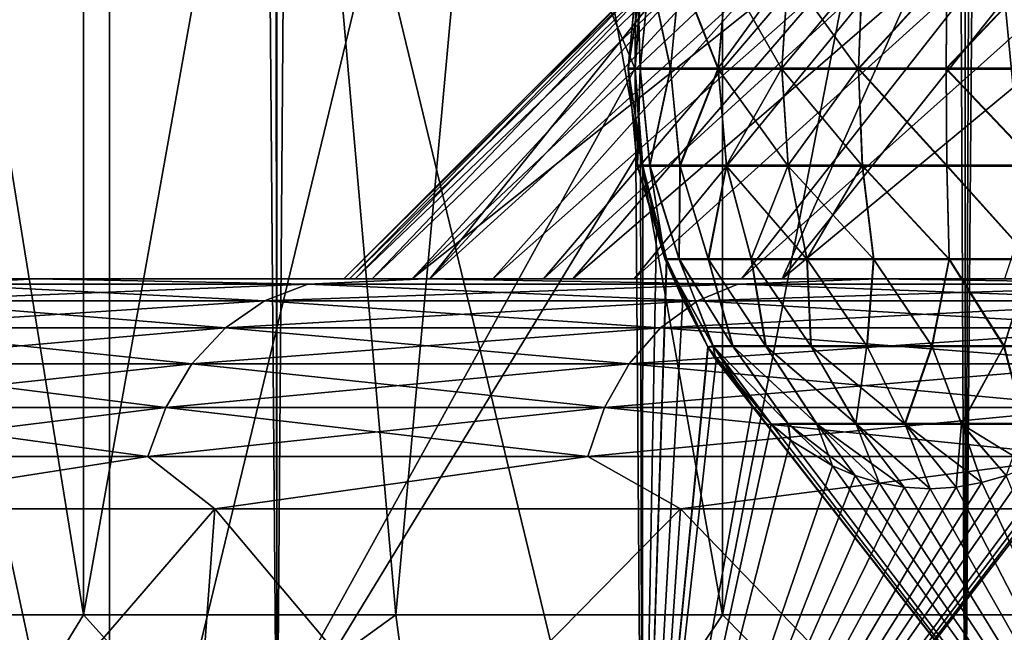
# Model space of a CAD drawing. Header units: metres. Extents: x -24 to 24, y -69 to 184.
# Tile 5 of 256: x -17.37 to -15.03, y -67.84 to -66.38. Entities that reach past the tile are written whole.
import ezdxf

# ---------------------------------------------------------------- set-up
doc = ezdxf.new("R2010")
doc.units = ezdxf.units.M
for name, color, linetype in [('362', 7, 'CONTINUOUS'), ('365', 7, 'CONTINUOUS'), ('367', 7, 'CONTINUOUS'), ('369', 7, 'CONTINUOUS'), ('3980', 7, 'CONTINUOUS'), ('3983', 7, 'CONTINUOUS'), ('3986', 7, 'CONTINUOUS'), ('3987', 7, 'CONTINUOUS'), ('43', 7, 'CONTINUOUS'), ('5', 7, 'CONTINUOUS'), ('562', 2, 'CONTINUOUS'), ('570', 2, 'CONTINUOUS'), ('571', 2, 'CONTINUOUS'), ('572', 2, 'CONTINUOUS'), ('72', 7, 'CONTINUOUS'), ('73', 7, 'CONTINUOUS')]:
    doc.layers.add(name, color=color, linetype=linetype)

msp = doc.modelspace()

# ---------------------------------------------------------------- linework, layer by layer
at = {"layer": '362'}
for points in [[(-15.886943, -66.269955, 14.486374), (-15.89253, -66.307666, 14.480245), (-15.922091, -66.500927, 14.703076)], [(-15.900328, -66.270186, 14.717643), (-15.886943, -66.269955, 14.486374), (-15.922091, -66.500927, 14.703076)], [(-15.893761, -66.500927, 14.938804), (-15.900328, -66.270186, 14.717643), (-15.922091, -66.500927, 14.703076)], [(-15.87048, -66.270186, 14.945316), (-15.900328, -66.270186, 14.717643), (-15.893761, -66.500927, 14.938804)], [(-15.821371, -66.500927, 15.164924), (-15.87048, -66.270186, 14.945316), (-15.893761, -66.500927, 14.938804)], [(-15.798792, -66.270186, 15.16346), (-15.87048, -66.270186, 14.945316), (-15.821371, -66.500927, 15.164924)], [(-15.707532, -66.500927, 15.373277), (-15.798792, -66.270186, 15.16346), (-15.821371, -66.500927, 15.164924)], [(-15.687767, -66.270186, 15.364455), (-15.798792, -66.270186, 15.16346), (-15.707532, -66.500927, 15.373277)], [(-15.556351, -66.500927, 15.556347), (-15.687767, -66.270186, 15.364455), (-15.707532, -66.500927, 15.373277)], [(-15.541282, -66.270186, 15.541283), (-15.687767, -66.270186, 15.364455), (-15.556351, -66.500927, 15.556347)], [(-15.373282, -66.500927, 15.707529), (-15.541282, -66.270186, 15.541283), (-15.556351, -66.500927, 15.556347)], [(-15.364454, -66.270186, 15.687768), (-15.541282, -66.270186, 15.541283), (-15.373282, -66.500927, 15.707529)], [(-15.16493, -66.500927, 15.821369), (-15.163458, -66.270186, 15.798793), (-15.373282, -66.500927, 15.707529)], [(-15.163458, -66.270186, 15.798793), (-15.364454, -66.270186, 15.687768), (-15.373282, -66.500927, 15.707529)], [(-14.93881, -66.500927, 15.89376), (-14.945314, -66.270186, 15.87048), (-15.16493, -66.500927, 15.821369)], [(-14.945314, -66.270186, 15.87048), (-15.163458, -66.270186, 15.798793), (-15.16493, -66.500927, 15.821369)], [(-15.922091, -66.500927, 14.703076), (-15.89253, -66.307666, 14.480245), (-15.905327, -66.500928, 14.466187)], [(-15.899975, -66.731636, 14.717913), (-15.922091, -66.500927, 14.703076), (-15.886645, -66.731877, 14.486702)], [(-15.922091, -66.500927, 14.703076), (-15.905327, -66.500928, 14.466187), (-15.886645, -66.731877, 14.486702)], [(-15.893761, -66.500927, 14.938804), (-15.922091, -66.500927, 14.703076), (-15.899975, -66.731636, 14.717913)], [(-15.905327, -66.500928, 14.466187), (-15.892534, -66.692303, 14.480241), (-15.886645, -66.731877, 14.486702)], [(-15.870099, -66.731636, 14.945446), (-15.893761, -66.500927, 14.938804), (-15.899975, -66.731636, 14.717913)], [(-15.821371, -66.500927, 15.164924), (-15.893761, -66.500927, 14.938804), (-15.870099, -66.731636, 14.945446)], [(-15.798422, -66.731636, 15.163451), (-15.821371, -66.500927, 15.164924), (-15.870099, -66.731636, 14.945446)], [(-15.707532, -66.500927, 15.373277), (-15.821371, -66.500927, 15.164924), (-15.798422, -66.731636, 15.163451)], [(-15.687445, -66.731636, 15.364319), (-15.707532, -66.500927, 15.373277), (-15.798422, -66.731636, 15.163451)], [(-15.541042, -66.731636, 15.541039), (-15.707532, -66.500927, 15.373277), (-15.687445, -66.731636, 15.364319)], [(-15.556351, -66.500927, 15.556347), (-15.707532, -66.500927, 15.373277), (-15.541042, -66.731636, 15.541039)], [(-15.364323, -66.731636, 15.687443), (-15.556351, -66.500927, 15.556347), (-15.541042, -66.731636, 15.541039)], [(-15.373282, -66.500927, 15.707529), (-15.556351, -66.500927, 15.556347), (-15.364323, -66.731636, 15.687443)], [(-15.163455, -66.731636, 15.798421), (-15.373282, -66.500927, 15.707529), (-15.364323, -66.731636, 15.687443)], [(-15.16493, -66.500927, 15.821369), (-15.373282, -66.500927, 15.707529), (-15.163455, -66.731636, 15.798421)], [(-14.94545, -66.731636, 15.870098), (-15.16493, -66.500927, 15.821369), (-15.163455, -66.731636, 15.798421)], [(-14.93881, -66.500927, 15.89376), (-15.16493, -66.500927, 15.821369), (-14.94545, -66.731636, 15.870098)], [(-15.833741, -66.954385, 14.758913), (-15.899975, -66.731636, 14.717913), (-15.829948, -66.955373, 14.548633)], [(-15.899975, -66.731636, 14.717913), (-15.886645, -66.731877, 14.486702), (-15.829948, -66.955373, 14.548633)], [(-15.870099, -66.731636, 14.945446), (-15.899975, -66.731636, 14.717913), (-15.833741, -66.954385, 14.758913)], [(-15.886645, -66.731877, 14.486702), (-15.854585, -66.877351, 14.521781), (-15.829948, -66.955373, 14.548633)], [(-15.800152, -66.954385, 14.962909), (-15.870099, -66.731636, 14.945446), (-15.833741, -66.954385, 14.758913)], [(-15.798422, -66.731636, 15.163451), (-15.870099, -66.731636, 14.945446), (-15.800152, -66.954385, 14.962909)], [(-15.731018, -66.954385, 15.15775), (-15.798422, -66.731636, 15.163451), (-15.800152, -66.954385, 14.962909)], [(-15.687445, -66.731636, 15.364319), (-15.798422, -66.731636, 15.163451), (-15.731018, -66.954385, 15.15775)], [(-15.628518, -66.954385, 15.337295), (-15.687445, -66.731636, 15.364319), (-15.731018, -66.954385, 15.15775)], [(-15.495883, -66.954385, 15.495884), (-15.687445, -66.731636, 15.364319), (-15.628518, -66.954385, 15.337295)], [(-15.541042, -66.731636, 15.541039), (-15.687445, -66.731636, 15.364319), (-15.495883, -66.954385, 15.495884)], [(-15.337294, -66.954385, 15.628519), (-15.541042, -66.731636, 15.541039), (-15.495883, -66.954385, 15.495884)], [(-15.364323, -66.731636, 15.687443), (-15.541042, -66.731636, 15.541039), (-15.337294, -66.954385, 15.628519)], [(-15.157749, -66.954385, 15.731019), (-15.364323, -66.731636, 15.687443), (-15.337294, -66.954385, 15.628519)], [(-15.163455, -66.731636, 15.798421), (-15.364323, -66.731636, 15.687443), (-15.157749, -66.954385, 15.731019)], [(-14.962907, -66.954385, 15.800153), (-15.163455, -66.731636, 15.798421), (-15.157749, -66.954385, 15.731019)], [(-14.94545, -66.731636, 15.870098), (-15.163455, -66.731636, 15.798421), (-14.962907, -66.954385, 15.800153)], [(-15.718991, -67.161519, 14.844735), (-15.833741, -66.954385, 14.758913), (-15.73155, -67.16376, 14.654976)], [(-15.833741, -66.954385, 14.758913), (-15.829948, -66.955373, 14.548633), (-15.73155, -67.16376, 14.654976)], [(-15.800152, -66.954385, 14.962909), (-15.833741, -66.954385, 14.758913), (-15.718991, -67.161519, 14.844735)], [(-15.829948, -66.955373, 14.548633), (-15.792054, -67.049647, 14.589758), (-15.73155, -67.16376, 14.654976)], [(-15.672029, -67.161519, 15.027102), (-15.800152, -66.954385, 14.962909), (-15.718991, -67.161519, 14.844735)], [(-15.731018, -66.954385, 15.15775), (-15.800152, -66.954385, 14.962909), (-15.672029, -67.161519, 15.027102)], [(-15.593554, -67.161519, 15.198288), (-15.731018, -66.954385, 15.15775), (-15.672029, -67.161519, 15.027102)], [(-15.628518, -66.954385, 15.337295), (-15.731018, -66.954385, 15.15775), (-15.593554, -67.161519, 15.198288)], [(-15.486042, -67.161519, 15.352897), (-15.628518, -66.954385, 15.337295), (-15.593554, -67.161519, 15.198288)], [(-15.495883, -66.954385, 15.495884), (-15.628518, -66.954385, 15.337295), (-15.486042, -67.161519, 15.352897)], [(-15.352881, -67.161519, 15.486055), (-15.495883, -66.954385, 15.495884), (-15.486042, -67.161519, 15.352897)], [(-15.337294, -66.954385, 15.628519), (-15.495883, -66.954385, 15.495884), (-15.352881, -67.161519, 15.486055)], [(-15.19827, -67.161519, 15.593564), (-15.337294, -66.954385, 15.628519), (-15.352881, -67.161519, 15.486055)], [(-15.157749, -66.954385, 15.731019), (-15.337294, -66.954385, 15.628519), (-15.19827, -67.161519, 15.593564)], [(-15.027082, -67.161519, 15.672036), (-15.157749, -66.954385, 15.731019), (-15.19827, -67.161519, 15.593564)], [(-14.962907, -66.954385, 15.800153), (-15.157749, -66.954385, 15.731019), (-15.027082, -67.161519, 15.672036)], [(-14.844715, -67.161519, 15.718995), (-14.962907, -66.954385, 15.800153), (-15.027082, -67.161519, 15.672036)], [(-15.718991, -67.161519, 14.844735), (-15.73155, -67.16376, 14.654976), (-15.579604, -67.34788, 14.816407)], [(-15.579604, -67.34788, 14.816407), (-15.73155, -67.16376, 14.654976), (-15.626206, -67.302454, 14.767251)], [(-15.73155, -67.16376, 14.654976), (-15.712213, -67.193826, 14.675706), (-15.626206, -67.302454, 14.767251)], [(-15.540312, -67.34592, 14.978672), (-15.718991, -67.161519, 14.844735), (-15.579604, -67.34788, 14.816407)], [(-15.672029, -67.161519, 15.027102), (-15.718991, -67.161519, 14.844735), (-15.540312, -67.34592, 14.978672)], [(-15.472164, -67.34592, 15.12788), (-15.672029, -67.161519, 15.027102), (-15.540312, -67.34592, 14.978672)], [(-15.593554, -67.161519, 15.198288), (-15.672029, -67.161519, 15.027102), (-15.472164, -67.34592, 15.12788)], [(-15.37861, -67.34592, 15.262618), (-15.593554, -67.161519, 15.198288), (-15.472164, -67.34592, 15.12788)], [(-15.486042, -67.161519, 15.352897), (-15.593554, -67.161519, 15.198288), (-15.37861, -67.34592, 15.262618)], [(-15.262621, -67.34592, 15.378607), (-15.486042, -67.161519, 15.352897), (-15.37861, -67.34592, 15.262618)], [(-15.352881, -67.161519, 15.486055), (-15.486042, -67.161519, 15.352897), (-15.262621, -67.34592, 15.378607)], [(-15.19827, -67.161519, 15.593564), (-15.352881, -67.161519, 15.486055), (-15.262621, -67.34592, 15.378607)], [(-15.127883, -67.34592, 15.472162), (-15.19827, -67.161519, 15.593564), (-15.262621, -67.34592, 15.378607)], [(-15.027082, -67.161519, 15.672036), (-15.19827, -67.161519, 15.593564), (-15.127883, -67.34592, 15.472162)], [(-14.978676, -67.34592, 15.540311), (-15.027082, -67.161519, 15.672036), (-15.127883, -67.34592, 15.472162)], [(-14.844715, -67.161519, 15.718995), (-15.027082, -67.161519, 15.672036), (-14.978676, -67.34592, 15.540311)], [(-15.540312, -67.34592, 14.978672), (-15.579604, -67.34788, 14.816407), (-15.535075, -67.384355, 14.86309)], [(-15.381733, -67.468211, 15.021728), (-15.540312, -67.34592, 14.978672), (-15.435691, -67.44533, 14.966277)], [(-15.540312, -67.34592, 14.978672), (-15.535075, -67.384355, 14.86309), (-15.435691, -67.44533, 14.966277)], [(-15.472164, -67.34592, 15.12788), (-15.540312, -67.34592, 14.978672), (-15.381733, -67.468211, 15.021728)], [(-15.324591, -67.485452, 15.080017), (-15.472164, -67.34592, 15.12788), (-15.381733, -67.468211, 15.021728)], [(-15.264709, -67.496273, 15.140629), (-15.472164, -67.34592, 15.12788), (-15.324591, -67.485452, 15.080017)], [(-15.37861, -67.34592, 15.262618), (-15.472164, -67.34592, 15.12788), (-15.264709, -67.496273, 15.140629)], [(-15.202796, -67.5, 15.202796), (-15.37861, -67.34592, 15.262618), (-15.264709, -67.496273, 15.140629)], [(-15.262621, -67.34592, 15.378607), (-15.37861, -67.34592, 15.262618), (-15.202796, -67.5, 15.202796)], [(-15.14061, -67.496271, 15.264728), (-15.262621, -67.34592, 15.378607), (-15.202796, -67.5, 15.202796)], [(-15.079983, -67.485444, 15.324624), (-15.262621, -67.34592, 15.378607), (-15.14061, -67.496271, 15.264728)], [(-15.127883, -67.34592, 15.472162), (-15.262621, -67.34592, 15.378607), (-15.079983, -67.485444, 15.324624)], [(-15.021676, -67.468192, 15.381783), (-15.127883, -67.34592, 15.472162), (-15.079983, -67.485444, 15.324624)], [(-14.966209, -67.445298, 15.435756), (-15.127883, -67.34592, 15.472162), (-15.021676, -67.468192, 15.381783)], [(-14.978676, -67.34592, 15.540311), (-15.127883, -67.34592, 15.472162), (-14.966209, -67.445298, 15.435756)]]:
    msp.add_3dface(points, dxfattribs=at)
at = {"layer": '365'}
for points in [[(-15.899975, -66.268364, -14.717913), (-15.922091, -66.499073, -14.703076), (-15.886645, -66.268123, -14.486702)], [(-15.922091, -66.499073, -14.703076), (-15.905327, -66.499072, -14.466187), (-15.886645, -66.268123, -14.486702)], [(-15.893761, -66.499073, -14.938804), (-15.922091, -66.499073, -14.703076), (-15.899975, -66.268364, -14.717913)], [(-15.905327, -66.499072, -14.466187), (-15.892534, -66.307697, -14.480241), (-15.886645, -66.268123, -14.486702)], [(-15.870099, -66.268364, -14.945446), (-15.893761, -66.499073, -14.938804), (-15.899975, -66.268364, -14.717913)], [(-15.821371, -66.499073, -15.164924), (-15.893761, -66.499073, -14.938804), (-15.870099, -66.268364, -14.945446)], [(-15.798422, -66.268364, -15.163451), (-15.821371, -66.499073, -15.164924), (-15.870099, -66.268364, -14.945446)], [(-15.707532, -66.499073, -15.373277), (-15.821371, -66.499073, -15.164924), (-15.798422, -66.268364, -15.163451)], [(-15.687445, -66.268364, -15.364319), (-15.707532, -66.499073, -15.373277), (-15.798422, -66.268364, -15.163451)], [(-15.541042, -66.268364, -15.541039), (-15.707532, -66.499073, -15.373277), (-15.687445, -66.268364, -15.364319)], [(-15.556351, -66.499073, -15.556347), (-15.707532, -66.499073, -15.373277), (-15.541042, -66.268364, -15.541039)], [(-15.364323, -66.268364, -15.687443), (-15.556351, -66.499073, -15.556347), (-15.541042, -66.268364, -15.541039)], [(-15.373282, -66.499073, -15.707529), (-15.556351, -66.499073, -15.556347), (-15.364323, -66.268364, -15.687443)], [(-15.163455, -66.268364, -15.798421), (-15.373282, -66.499073, -15.707529), (-15.364323, -66.268364, -15.687443)], [(-15.16493, -66.499073, -15.821369), (-15.373282, -66.499073, -15.707529), (-15.163455, -66.268364, -15.798421)], [(-14.94545, -66.268364, -15.870098), (-15.16493, -66.499073, -15.821369), (-15.163455, -66.268364, -15.798421)], [(-14.93881, -66.499073, -15.89376), (-15.16493, -66.499073, -15.821369), (-14.94545, -66.268364, -15.870098)], [(-15.922091, -66.499073, -14.703076), (-15.89253, -66.692334, -14.480245), (-15.905327, -66.499072, -14.466187)], [(-15.886943, -66.730045, -14.486374), (-15.89253, -66.692334, -14.480245), (-15.922091, -66.499073, -14.703076)], [(-15.893761, -66.499073, -14.938804), (-15.900328, -66.729814, -14.717643), (-15.922091, -66.499073, -14.703076)], [(-15.900328, -66.729814, -14.717643), (-15.886943, -66.730045, -14.486374), (-15.922091, -66.499073, -14.703076)], [(-15.87048, -66.729814, -14.945316), (-15.900328, -66.729814, -14.717643), (-15.893761, -66.499073, -14.938804)], [(-15.821371, -66.499073, -15.164924), (-15.87048, -66.729814, -14.945316), (-15.893761, -66.499073, -14.938804)], [(-15.798792, -66.729814, -15.16346), (-15.87048, -66.729814, -14.945316), (-15.821371, -66.499073, -15.164924)], [(-15.707532, -66.499073, -15.373277), (-15.798792, -66.729814, -15.16346), (-15.821371, -66.499073, -15.164924)], [(-15.687767, -66.729814, -15.364455), (-15.798792, -66.729814, -15.16346), (-15.707532, -66.499073, -15.373277)], [(-15.556351, -66.499073, -15.556347), (-15.687767, -66.729814, -15.364455), (-15.707532, -66.499073, -15.373277)], [(-15.541282, -66.729814, -15.541283), (-15.687767, -66.729814, -15.364455), (-15.556351, -66.499073, -15.556347)], [(-15.373282, -66.499073, -15.707529), (-15.541282, -66.729814, -15.541283), (-15.556351, -66.499073, -15.556347)], [(-15.364454, -66.729814, -15.687768), (-15.541282, -66.729814, -15.541283), (-15.373282, -66.499073, -15.707529)], [(-15.16493, -66.499073, -15.821369), (-15.163458, -66.729814, -15.798793), (-15.373282, -66.499073, -15.707529)], [(-15.163458, -66.729814, -15.798793), (-15.364454, -66.729814, -15.687768), (-15.373282, -66.499073, -15.707529)], [(-14.93881, -66.499073, -15.89376), (-14.945314, -66.729814, -15.87048), (-15.16493, -66.499073, -15.821369)], [(-14.945314, -66.729814, -15.87048), (-15.163458, -66.729814, -15.798793), (-15.16493, -66.499073, -15.821369)], [(-15.900328, -66.729814, -14.717643), (-15.854574, -66.877392, -14.521794), (-15.886943, -66.730045, -14.486374)], [(-15.83056, -66.953634, -14.547968), (-15.854574, -66.877392, -14.521794), (-15.900328, -66.729814, -14.717643)], [(-15.87048, -66.729814, -14.945316), (-15.834449, -66.952657, -14.75847), (-15.900328, -66.729814, -14.717643)], [(-15.834449, -66.952657, -14.75847), (-15.83056, -66.953634, -14.547968), (-15.900328, -66.729814, -14.717643)], [(-15.798792, -66.729814, -15.16346), (-15.800896, -66.952657, -14.962718), (-15.87048, -66.729814, -14.945316)], [(-15.800896, -66.952657, -14.962718), (-15.834449, -66.952657, -14.75847), (-15.87048, -66.729814, -14.945316)], [(-15.731732, -66.952657, -15.157807), (-15.800896, -66.952657, -14.962718), (-15.798792, -66.729814, -15.16346)], [(-15.687767, -66.729814, -15.364455), (-15.731732, -66.952657, -15.157807), (-15.798792, -66.729814, -15.16346)], [(-15.62914, -66.952657, -15.337579), (-15.731732, -66.952657, -15.157807), (-15.687767, -66.729814, -15.364455)], [(-15.541282, -66.729814, -15.541283), (-15.62914, -66.952657, -15.337579), (-15.687767, -66.729814, -15.364455)], [(-15.496357, -66.952657, -15.496362), (-15.62914, -66.952657, -15.337579), (-15.541282, -66.729814, -15.541283)], [(-15.364454, -66.729814, -15.687768), (-15.496357, -66.952657, -15.496362), (-15.541282, -66.729814, -15.541283)], [(-15.337574, -66.952657, -15.629144), (-15.496357, -66.952657, -15.496362), (-15.364454, -66.729814, -15.687768)], [(-15.163458, -66.729814, -15.798793), (-15.157801, -66.952657, -15.731735), (-15.364454, -66.729814, -15.687768)], [(-15.157801, -66.952657, -15.731735), (-15.337574, -66.952657, -15.629144), (-15.364454, -66.729814, -15.687768)], [(-14.945314, -66.729814, -15.87048), (-14.962712, -66.952657, -15.800898), (-15.163458, -66.729814, -15.798793)], [(-14.962712, -66.952657, -15.800898), (-15.157801, -66.952657, -15.731735), (-15.163458, -66.729814, -15.798793)], [(-15.834449, -66.952657, -14.75847), (-15.792046, -67.049665, -14.589767), (-15.83056, -66.953634, -14.547968)], [(-15.732472, -67.162257, -14.653987), (-15.792046, -67.049665, -14.589767), (-15.834449, -66.952657, -14.75847)], [(-15.800896, -66.952657, -14.962718), (-15.720073, -67.159945, -14.844197), (-15.834449, -66.952657, -14.75847)], [(-15.720073, -67.159945, -14.844197), (-15.732472, -67.162257, -14.653987), (-15.834449, -66.952657, -14.75847)], [(-15.731732, -66.952657, -15.157807), (-15.673121, -67.159945, -15.026954), (-15.800896, -66.952657, -14.962718)], [(-15.673121, -67.159945, -15.026954), (-15.720073, -67.159945, -14.844197), (-15.800896, -66.952657, -14.962718)], [(-15.62914, -66.952657, -15.337579), (-15.594555, -67.159945, -15.198512), (-15.731732, -66.952657, -15.157807)], [(-15.594555, -67.159945, -15.198512), (-15.673121, -67.159945, -15.026954), (-15.731732, -66.952657, -15.157807)], [(-15.496357, -66.952657, -15.496362), (-15.486857, -67.159945, -15.35345), (-15.62914, -66.952657, -15.337579)], [(-15.486857, -67.159945, -15.35345), (-15.594555, -67.159945, -15.198512), (-15.62914, -66.952657, -15.337579)], [(-15.337574, -66.952657, -15.629144), (-15.35343, -67.159945, -15.486874), (-15.496357, -66.952657, -15.496362)], [(-15.35343, -67.159945, -15.486874), (-15.486857, -67.159945, -15.35345), (-15.496357, -66.952657, -15.496362)], [(-15.198489, -67.159945, -15.594568), (-15.35343, -67.159945, -15.486874), (-15.337574, -66.952657, -15.629144)], [(-15.157801, -66.952657, -15.731735), (-15.198489, -67.159945, -15.594568), (-15.337574, -66.952657, -15.629144)], [(-15.02693, -67.159945, -15.67313), (-15.198489, -67.159945, -15.594568), (-15.157801, -66.952657, -15.731735)], [(-14.962712, -66.952657, -15.800898), (-15.02693, -67.159945, -15.67313), (-15.157801, -66.952657, -15.731735)], [(-14.844171, -67.159945, -15.720077), (-15.02693, -67.159945, -15.67313), (-14.962712, -66.952657, -15.800898)], [(-15.732472, -67.162257, -14.653987), (-15.720073, -67.159945, -14.844197), (-15.712213, -67.193826, -14.675706)], [(-15.720073, -67.159945, -14.844197), (-15.626204, -67.302456, -14.767253), (-15.712213, -67.193826, -14.675706)], [(-15.581125, -67.346521, -14.814808), (-15.626204, -67.302456, -14.767253), (-15.720073, -67.159945, -14.844197)], [(-15.673121, -67.159945, -15.026954), (-15.541927, -67.344553, -14.977862), (-15.720073, -67.159945, -14.844197)], [(-15.541927, -67.344553, -14.977862), (-15.581125, -67.346521, -14.814808), (-15.720073, -67.159945, -14.844197)], [(-15.594555, -67.159945, -15.198512), (-15.473641, -67.344553, -15.127821), (-15.673121, -67.159945, -15.026954)], [(-15.473641, -67.344553, -15.127821), (-15.541927, -67.344553, -14.977862), (-15.673121, -67.159945, -15.026954)], [(-15.486857, -67.159945, -15.35345), (-15.37974, -67.344553, -15.263222), (-15.594555, -67.159945, -15.198512)], [(-15.37974, -67.344553, -15.263222), (-15.473641, -67.344553, -15.127821), (-15.594555, -67.159945, -15.198512)], [(-15.35343, -67.159945, -15.486874), (-15.37974, -67.344553, -15.263222), (-15.486857, -67.159945, -15.35345)], [(-15.263227, -67.344553, -15.379736), (-15.37974, -67.344553, -15.263222), (-15.35343, -67.159945, -15.486874)], [(-15.198489, -67.159945, -15.594568), (-15.263227, -67.344553, -15.379736), (-15.35343, -67.159945, -15.486874)], [(-15.127826, -67.344553, -15.473638), (-15.263227, -67.344553, -15.379736), (-15.198489, -67.159945, -15.594568)], [(-15.02693, -67.159945, -15.67313), (-15.127826, -67.344553, -15.473638), (-15.198489, -67.159945, -15.594568)], [(-14.977867, -67.344553, -15.541925), (-15.127826, -67.344553, -15.473638), (-15.02693, -67.159945, -15.67313)], [(-14.844171, -67.159945, -15.720077), (-14.977867, -67.344553, -15.541925), (-15.02693, -67.159945, -15.67313)], [(-15.581125, -67.346521, -14.814808), (-15.541927, -67.344553, -14.977862), (-15.535074, -67.384355, -14.863091)], [(-15.535074, -67.384355, -14.863091), (-15.541927, -67.344553, -14.977862), (-15.435691, -67.44533, -14.966277)], [(-15.541927, -67.344553, -14.977862), (-15.473641, -67.344553, -15.127821), (-15.435691, -67.44533, -14.966277)], [(-15.381733, -67.468211, -15.021727), (-15.473641, -67.344553, -15.127821), (-15.324591, -67.485452, -15.080017)], [(-15.435691, -67.44533, -14.966277), (-15.473641, -67.344553, -15.127821), (-15.381733, -67.468211, -15.021727)], [(-15.473641, -67.344553, -15.127821), (-15.37974, -67.344553, -15.263222), (-15.324591, -67.485452, -15.080017)], [(-15.324591, -67.485452, -15.080017), (-15.37974, -67.344553, -15.263222), (-15.264709, -67.496273, -15.140629)], [(-15.37974, -67.344553, -15.263222), (-15.202796, -67.5, -15.202796), (-15.264709, -67.496273, -15.140629)], [(-15.263227, -67.344553, -15.379736), (-15.202796, -67.5, -15.202796), (-15.37974, -67.344553, -15.263222)], [(-15.14061, -67.496271, -15.264728), (-15.202796, -67.5, -15.202796), (-15.263227, -67.344553, -15.379736)], [(-15.127826, -67.344553, -15.473638), (-15.14061, -67.496271, -15.264728), (-15.263227, -67.344553, -15.379736)], [(-15.079983, -67.485444, -15.324624), (-15.14061, -67.496271, -15.264728), (-15.127826, -67.344553, -15.473638)], [(-14.977867, -67.344553, -15.541925), (-15.021676, -67.468193, -15.381783), (-15.127826, -67.344553, -15.473638)], [(-15.021676, -67.468193, -15.381783), (-15.079983, -67.485444, -15.324624), (-15.127826, -67.344553, -15.473638)]]:
    msp.add_3dface(points, dxfattribs=at)
at = {"layer": '367'}
for points in [[(-16.758269, 145.2, -17.527775), (-18.261983, -68.3, -15.955014), (-18.261983, 145.2, -15.955014)], [(-16.758269, -68.3, -17.527775), (-18.261983, -68.3, -15.955014), (-16.758269, 145.2, -17.527775)], [(-15.119628, 145.2, -18.959413), (-16.758269, -68.3, -17.527775), (-16.758269, 145.2, -17.527775)], [(-15.119628, -68.3, -18.959413), (-16.758269, -68.3, -17.527775), (-15.119628, 145.2, -18.959413)], [(-13.359252, 145.2, -20.238401), (-15.119628, -68.3, -18.959413), (-15.119628, 145.2, -18.959413)], [(-13.359252, -68.3, -20.238401), (-15.119628, -68.3, -18.959413), (-13.359252, 145.2, -20.238401)]]:
    msp.add_3dface(points, dxfattribs=at)
at = {"layer": '369'}
for points in [[(-18.261983, -68.3, 15.955014), (-16.758269, -68.3, 17.527775), (-17.899708, 71.664852, 16.360408)], [(-17.899708, 71.664852, 16.360408), (-16.758269, -68.3, 17.527775), (-16.877375, 70.528136, 17.413119)], [(-16.877375, 70.528136, 17.413119), (-16.758269, -68.3, 17.527775), (-15.75032, 69.513851, 18.438815)], [(-16.758269, -68.3, 17.527775), (-15.119628, -68.3, 18.959413), (-15.75032, 69.513851, 18.438815)], [(-15.75032, 69.513851, 18.438815), (-15.119628, -68.3, 18.959413), (-14.535493, 68.627185, 19.410872)], [(-15.119628, -68.3, 18.959413), (-13.359252, -68.3, 20.238401), (-14.535493, 68.627185, 19.410872)]]:
    msp.add_3dface(points, dxfattribs=at)
at = {"layer": '3980'}
for points in [[(-18.279667, -63.517461, 11.318294), (-18.279672, -68.765914, 11.318285), (-17.157362, -68.765914, 12.956655)], [(-17.157365, -63.517461, 12.956651), (-18.279667, -63.517461, 11.318294), (-17.157362, -68.765914, 12.956655)], [(-17.157365, -63.517461, 12.956651), (-17.157362, -68.765914, 12.956655), (-15.888695, -68.765914, 14.484451)], [(-15.905327, -66.500928, 14.466187), (-17.157365, -63.517461, 12.956651), (-15.888695, -68.765914, 14.484451)], [(-15.89253, -66.307666, 14.480245), (-17.157365, -63.517461, 12.956651), (-15.905327, -66.500928, 14.466187)], [(-15.892534, -66.692303, 14.480241), (-15.905327, -66.500928, 14.466187), (-15.888695, -68.765914, 14.484451)], [(-15.886645, -66.731877, 14.486702), (-15.892534, -66.692303, 14.480241), (-15.888695, -68.765914, 14.484451)], [(-15.854585, -66.877351, 14.521781), (-15.886645, -66.731877, 14.486702), (-15.888695, -68.765914, 14.484451)], [(-15.829948, -66.955373, 14.548633), (-15.854585, -66.877351, 14.521781), (-15.888695, -68.765914, 14.484451)], [(-15.792054, -67.049647, 14.589758), (-15.829948, -66.955373, 14.548633), (-15.888695, -68.765914, 14.484451)], [(-15.73155, -67.16376, 14.654976), (-15.792054, -67.049647, 14.589758), (-15.888695, -68.765914, 14.484451)], [(-15.712213, -67.193826, 14.675706), (-15.73155, -67.16376, 14.654976), (-15.888695, -68.765914, 14.484451)], [(-15.712213, -67.193826, 14.675706), (-15.888695, -68.765914, 14.484451), (-14.484464, -68.765914, 15.888685)], [(-15.626206, -67.302454, 14.767251), (-15.712213, -67.193826, 14.675706), (-14.484464, -68.765914, 15.888685)], [(-15.579604, -67.34788, 14.816407), (-15.626206, -67.302454, 14.767251), (-14.484464, -68.765914, 15.888685)], [(-15.535075, -67.384355, 14.86309), (-15.579604, -67.34788, 14.816407), (-14.484464, -68.765914, 15.888685)], [(-15.435691, -67.44533, 14.966277), (-15.535075, -67.384355, 14.86309), (-14.484464, -68.765914, 15.888685)], [(-15.381733, -67.468211, 15.021728), (-15.435691, -67.44533, 14.966277), (-14.484464, -68.765914, 15.888685)], [(-15.324591, -67.485452, 15.080017), (-15.381733, -67.468211, 15.021728), (-14.484464, -68.765914, 15.888685)], [(-15.021676, -67.468192, 15.381783), (-15.079983, -67.485444, 15.324624), (-14.484464, -68.765914, 15.888685)], [(-15.264709, -67.496273, 15.140629), (-15.324591, -67.485452, 15.080017), (-14.484464, -68.765914, 15.888685)], [(-15.202796, -67.5, 15.202796), (-15.264709, -67.496273, 15.140629), (-14.484464, -68.765914, 15.888685)], [(-15.14061, -67.496271, 15.264728), (-15.202796, -67.5, 15.202796), (-14.484464, -68.765914, 15.888685)], [(-15.079983, -67.485444, 15.324624), (-15.14061, -67.496271, 15.264728), (-14.484464, -68.765914, 15.888685)]]:
    msp.add_3dface(points, dxfattribs=at)
at = {"layer": '3983'}
for points in [[(-17.157355, -63.517461, -12.956665), (-17.157362, -68.765914, -12.956655), (-18.279672, -68.765914, -11.318285)], [(-18.27965, -63.517461, -11.318321), (-17.157355, -63.517461, -12.956665), (-18.279672, -68.765914, -11.318285)], [(-15.888674, -63.517461, -14.484476), (-15.905327, -66.499072, -14.466187), (-17.157362, -68.765914, -12.956655)], [(-17.157355, -63.517461, -12.956665), (-15.888674, -63.517461, -14.484476), (-17.157362, -68.765914, -12.956655)], [(-15.905327, -66.499072, -14.466187), (-15.888674, -63.517461, -14.484476), (-15.892534, -66.307697, -14.480241)], [(-15.905327, -66.499072, -14.466187), (-15.89253, -66.692334, -14.480245), (-17.157362, -68.765914, -12.956655)], [(-15.89253, -66.692334, -14.480245), (-15.888695, -68.765914, -14.484451), (-17.157362, -68.765914, -12.956655)], [(-15.89253, -66.692334, -14.480245), (-15.886943, -66.730045, -14.486374), (-15.888695, -68.765914, -14.484451)], [(-15.886943, -66.730045, -14.486374), (-15.854574, -66.877392, -14.521794), (-15.888695, -68.765914, -14.484451)], [(-15.854574, -66.877392, -14.521794), (-15.83056, -66.953634, -14.547968), (-15.888695, -68.765914, -14.484451)], [(-15.83056, -66.953634, -14.547968), (-15.792046, -67.049665, -14.589767), (-15.888695, -68.765914, -14.484451)], [(-15.792046, -67.049665, -14.589767), (-15.732472, -67.162257, -14.653987), (-15.888695, -68.765914, -14.484451)], [(-15.732472, -67.162257, -14.653987), (-15.712213, -67.193826, -14.675706), (-15.888695, -68.765914, -14.484451)], [(-14.675575, -67.193645, -15.712336), (-14.484464, -68.765914, -15.888685), (-15.888695, -68.765914, -14.484451)], [(-14.767113, -67.302314, -15.626336), (-14.675575, -67.193645, -15.712336), (-15.888695, -68.765914, -14.484451)], [(-15.712213, -67.193826, -14.675706), (-15.626204, -67.302456, -14.767253), (-15.888695, -68.765914, -14.484451)], [(-14.814822, -67.346534, -15.581112), (-14.767113, -67.302314, -15.626336), (-15.888695, -68.765914, -14.484451)], [(-15.626204, -67.302456, -14.767253), (-15.581125, -67.346521, -14.814808), (-15.888695, -68.765914, -14.484451)], [(-15.581125, -67.346521, -14.814808), (-15.535074, -67.384355, -14.863091), (-15.888695, -68.765914, -14.484451)], [(-14.862995, -67.384287, -15.535165), (-14.814822, -67.346534, -15.581112), (-15.888695, -68.765914, -14.484451)], [(-14.96621, -67.445299, -15.435756), (-14.862995, -67.384287, -15.535165), (-15.888695, -68.765914, -14.484451)], [(-15.535074, -67.384355, -14.863091), (-15.435691, -67.44533, -14.966277), (-15.888695, -68.765914, -14.484451)], [(-15.021676, -67.468193, -15.381783), (-14.96621, -67.445299, -15.435756), (-15.888695, -68.765914, -14.484451)], [(-15.435691, -67.44533, -14.966277), (-15.381733, -67.468211, -15.021727), (-15.888695, -68.765914, -14.484451)], [(-15.079983, -67.485444, -15.324624), (-15.021676, -67.468193, -15.381783), (-15.888695, -68.765914, -14.484451)], [(-15.381733, -67.468211, -15.021727), (-15.324591, -67.485452, -15.080017), (-15.888695, -68.765914, -14.484451)], [(-15.14061, -67.496271, -15.264728), (-15.079983, -67.485444, -15.324624), (-15.888695, -68.765914, -14.484451)], [(-15.324591, -67.485452, -15.080017), (-15.264709, -67.496273, -15.140629), (-15.888695, -68.765914, -14.484451)], [(-15.202796, -67.5, -15.202796), (-15.14061, -67.496271, -15.264728), (-15.888695, -68.765914, -14.484451)], [(-15.264709, -67.496273, -15.140629), (-15.202796, -67.5, -15.202796), (-15.888695, -68.765914, -14.484451)]]:
    msp.add_3dface(points, dxfattribs=at)
at = {"layer": '3986'}
for points in [[(-17.957381, -68.765914, 9.257684), (-16.906425, -67.547707, 10.865077), (-16.99608, -68.765914, 10.922706)], [(-17.862663, -67.547707, 9.20882), (-16.906425, -67.547707, 10.865077), (-17.957381, -68.765914, 9.257684)], [(-16.99608, -68.765914, 10.922706), (-15.79708, -67.547707, 12.422938), (-15.880852, -68.765914, 12.488827)], [(-16.906425, -67.547707, 10.865077), (-15.79708, -67.547707, 12.422938), (-16.99608, -68.765914, 10.922706)], [(-15.880852, -68.765914, 12.488827), (-14.544672, -67.547707, 13.868296), (-14.621787, -68.765914, 13.941865)], [(-15.79708, -67.547707, 12.422938), (-14.544672, -67.547707, 13.868296), (-15.880852, -68.765914, 12.488827)]]:
    msp.add_3dface(points, dxfattribs=at)
at = {"layer": '3987'}
for points in [[(-16.99608, -68.765914, -10.922706), (-17.862663, -67.547707, -9.20882), (-17.957381, -68.765914, -9.257684)], [(-16.906425, -67.547707, -10.865077), (-17.862663, -67.547707, -9.20882), (-16.99608, -68.765914, -10.922706)], [(-15.880852, -68.765914, -12.488827), (-16.906425, -67.547707, -10.865077), (-16.99608, -68.765914, -10.922706)], [(-15.79708, -67.547707, -12.422938), (-16.906425, -67.547707, -10.865077), (-15.880852, -68.765914, -12.488827)], [(-14.621787, -68.765914, -13.941865), (-15.79708, -67.547707, -12.422938), (-15.880852, -68.765914, -12.488827)], [(-14.544672, -67.547707, -13.868295), (-15.79708, -67.547707, -12.422938), (-14.621787, -68.765914, -13.941865)]]:
    msp.add_3dface(points, dxfattribs=at)
at = {"layer": '43'}
for points in [[(-15.030488, -66.207603, 4.895408), (-15.907501, -67, 4.744625), (-15.265047, -66.215219, 4.135183)], [(-15.651966, -67, 5.529592), (-15.907501, -67, 4.744625), (-15.030488, -66.207603, 4.895408)], [(-14.758296, -66.199991, 5.642049), (-15.651966, -67, 5.529592), (-15.030488, -66.207603, 4.895408)], [(-15.025591, -67, 7.056324), (-15.651966, -67, 5.529592), (-14.758296, -66.199991, 5.642049)], [(-15.461039, -66.222829, 3.364295), (-16.436019, -67, 2.327518), (-15.618049, -66.230437, 2.584479)], [(-16.123761, -67, 3.947719), (-16.436019, -67, 2.327518), (-15.461039, -66.222829, 3.364295)], [(-15.618049, -66.230437, 2.584479), (-16.436019, -67, 2.327518), (-15.735803, -66.23805, 1.79683)], [(-15.265047, -66.215219, 4.135183), (-16.123761, -67, 3.947719), (-15.461039, -66.222829, 3.364295)], [(-15.907501, -67, 4.744625), (-16.123761, -67, 3.947719), (-15.265047, -66.215219, 4.135183)], [(-15.851895, -66.253263, 0.2089), (-16.599401, -67, -0.141317), (-15.849967, -66.260872, -0.588277)], [(-16.585925, -67, 0.683762), (-16.599401, -67, -0.141317), (-15.851895, -66.253263, 0.2089)], [(-15.813812, -66.245659, 1.004257), (-16.585925, -67, 0.683762), (-15.851895, -66.253263, 0.2089)], [(-16.531433, -67, 1.507265), (-16.585925, -67, 0.683762), (-15.813812, -66.245659, 1.004257)], [(-15.735803, -66.23805, 1.79683), (-16.531433, -67, 1.507265), (-15.813812, -66.245659, 1.004257)], [(-16.436019, -67, 2.327518), (-16.531433, -67, 1.507265), (-15.735803, -66.23805, 1.79683)], [(-16.599401, -67, -0.141317), (-16.571836, -67, -0.966652), (-15.849967, -66.260872, -0.588277)], [(-15.849967, -66.260872, -0.588277), (-16.571836, -67, -0.966652), (-15.807971, -66.26848, -1.384551)], [(-16.571836, -67, -0.966652), (-16.394006, -67, -2.607048), (-15.807971, -66.26848, -1.384551)], [(-15.807971, -66.26848, -1.384551), (-16.394006, -67, -2.607048), (-15.726059, -66.276081, -2.177452)], [(-15.726059, -66.276081, -2.177452), (-16.394006, -67, -2.607048), (-15.604308, -66.283687, -2.966033)], [(-16.394006, -67, -2.607048), (-16.244077, -67, -3.419088), (-15.604308, -66.283687, -2.966033)], [(-15.604308, -66.283687, -2.966033), (-16.244077, -67, -3.419088), (-15.443014, -66.291292, -3.747901)], [(-16.244077, -67, -3.419088), (-16.053996, -67, -4.222513), (-15.443014, -66.291292, -3.747901)], [(-15.443014, -66.291292, -3.747901), (-16.053996, -67, -4.222513), (-15.24274, -66.298891, -4.520387)], [(-16.053996, -67, -4.222513), (-15.555435, -67, -5.795575), (-15.24274, -66.298891, -4.520387)], [(-15.24274, -66.298891, -4.520387), (-15.555435, -67, -5.795575), (-15.003753, -66.306493, -5.282442)], [(-15.003753, -66.306493, -5.282442), (-15.555435, -67, -5.795575), (-14.726593, -66.314096, -6.032096)], [(-15.555435, -67, -5.795575), (-14.903149, -67, -7.31139), (-14.726593, -66.314096, -6.032096)]]:
    msp.add_3dface(points, dxfattribs=at)
at = {"layer": '5'}
for points in [[(-19.411071, -67, 1.849452), (-19.498977, -67), (-16.531433, -67, 1.507265)], [(-16.585925, -67, 0.683762), (-19.498977, -67), (-16.599401, -67, -0.141317)], [(-16.531433, -67, 1.507265), (-19.498977, -67), (-16.585925, -67, 0.683762)], [(-19.498977, -67), (-19.411069, -67, -1.849477), (-16.599401, -67, -0.141317)], [(-16.436019, -67, 2.327518), (-19.411071, -67, 1.849452), (-16.531433, -67, 1.507265)], [(-19.147322, -67, 3.686477), (-19.411071, -67, 1.849452), (-16.436019, -67, 2.327518)], [(-16.571836, -67, -0.966652), (-19.411069, -67, -1.849477), (-16.394006, -67, -2.607048)], [(-16.599401, -67, -0.141317), (-19.411069, -67, -1.849477), (-16.571836, -67, -0.966652)], [(-19.411069, -67, -1.849477), (-19.147314, -67, -3.68652), (-16.394006, -67, -2.607048)], [(-16.123761, -67, 3.947719), (-19.147322, -67, 3.686477), (-16.436019, -67, 2.327518)], [(-15.907501, -67, 4.744625), (-19.147322, -67, 3.686477), (-16.123761, -67, 3.947719)], [(-18.710162, -67, 5.489986), (-19.147322, -67, 3.686477), (-15.907501, -67, 4.744625)], [(-16.244077, -67, -3.419088), (-19.147314, -67, -3.68652), (-16.053996, -67, -4.222513)], [(-16.394006, -67, -2.607048), (-19.147314, -67, -3.68652), (-16.244077, -67, -3.419088)], [(-19.147314, -67, -3.68652), (-18.710148, -67, -5.490033), (-16.053996, -67, -4.222513)], [(-15.651966, -67, 5.529592), (-18.710162, -67, 5.489986), (-15.907501, -67, 4.744625)], [(-15.025591, -67, 7.056324), (-18.710162, -67, 5.489986), (-15.651966, -67, 5.529592)], [(-18.103442, -67, 7.243993), (-18.710162, -67, 5.489986), (-15.025591, -67, 7.056324)], [(-16.053996, -67, -4.222513), (-18.710148, -67, -5.490033), (-15.555435, -67, -5.795575)], [(-18.710148, -67, -5.490033), (-18.103425, -67, -7.244036), (-15.555435, -67, -5.795575)], [(-14.250728, -67, 8.513342), (-18.103442, -67, 7.243993), (-15.025591, -67, 7.056324)], [(-17.332761, -67, 8.93227), (-18.103442, -67, 7.243993), (-14.250728, -67, 8.513342)], [(-15.555435, -67, -5.795575), (-18.103425, -67, -7.244036), (-14.903149, -67, -7.31139)], [(-18.103425, -67, -7.244036), (-17.332739, -67, -8.932312), (-14.903149, -67, -7.31139)], [(-13.809872, -67, 9.211277), (-17.332761, -67, 8.93227), (-14.250728, -67, 8.513342)], [(-13.334705, -67, 9.886657), (-17.332761, -67, 8.93227), (-13.809872, -67, 9.211277)], [(-16.40505, -67, 10.539657), (-17.332761, -67, 8.93227), (-13.334705, -67, 9.886657)], [(-14.10321, -67, -8.755554), (-17.332739, -67, -8.932312), (-13.164335, -67, -10.112398)], [(-14.521194, -67, -8.043333), (-17.332739, -67, -8.932312), (-14.10321, -67, -8.755554)], [(-14.903149, -67, -7.31139), (-17.332739, -67, -8.932312), (-14.521194, -67, -8.043333)], [(-17.332739, -67, -8.932312), (-16.405024, -67, -10.539697), (-13.164335, -67, -10.112398)], [(-12.287325, -67, 11.161626), (-16.40505, -67, 10.539657), (-13.334705, -67, 9.886657)], [(-11.716991, -67, 11.75893), (-16.40505, -67, 10.539657), (-12.287325, -67, 11.161626)], [(-15.328728, -67, 12.051561), (-16.40505, -67, 10.539657), (-11.716991, -67, 11.75893)], [(-13.164335, -67, -10.112398), (-16.405024, -67, -10.539697), (-12.645113, -67, -10.754593)], [(-16.405024, -67, -10.539697), (-15.328698, -67, -12.051599), (-12.645113, -67, -10.754593)], [(-11.118121, -67, 12.326694), (-15.328728, -67, 12.051561), (-11.716991, -67, 11.75893)], [(-11.112785, -67, 12.331505), (-15.328728, -67, 12.051561), (-11.118121, -67, 12.326694)], [(-11.107453, -67, 12.336308), (-15.328728, -67, 12.051561), (-11.112785, -67, 12.331505)], [(-11.102368, -67, 12.340885), (-15.328728, -67, 12.051561), (-11.107453, -67, 12.336308)], [(-11.098733, -67, 12.344153), (-15.328728, -67, 12.051561), (-11.102368, -67, 12.340885)], [(-11.097274, -67, 12.345465), (-15.328728, -67, 12.051561), (-11.098733, -67, 12.344153)], [(-9.807453, -67, 13.393063), (-15.328728, -67, 12.051561), (-11.097274, -67, 12.345465)], [(-14.113544, -67, 13.454289), (-15.328728, -67, 12.051561), (-9.807453, -67, 13.393063)], [(-11.515007, -67, -11.956792), (-15.328698, -67, -12.051599), (-10.906116, -67, -12.514661)], [(-12.095083, -67, -11.369666), (-15.328698, -67, -12.051599), (-11.515007, -67, -11.956792)], [(-12.645113, -67, -10.754593), (-15.328698, -67, -12.051599), (-12.095083, -67, -11.369666)], [(-15.328698, -67, -12.051599), (-14.113511, -67, -13.454323), (-10.906116, -67, -12.514661)]]:
    msp.add_3dface(points, dxfattribs=at)
at = {"layer": '562'}
for points in [[(-17.218872, -67.8, -15.697147), (-18.593717, -59.3, -14.041497), (-17.925563, -67.8, -14.885033)], [(-17.218875, -59.3, -15.697141), (-18.593717, -59.3, -14.041497), (-17.218872, -67.8, -15.697147)], [(-16.475613, -67.8, -16.475563), (-17.218875, -59.3, -15.697141), (-17.218872, -67.8, -15.697147)], [(-15.697156, -67.8, -17.218865), (-17.218875, -59.3, -15.697141), (-16.475613, -67.8, -16.475563)], [(-15.697163, -59.3, -17.218857), (-17.218875, -59.3, -15.697141), (-15.697156, -67.8, -17.218865)], [(-14.885065, -67.8, -17.925536), (-15.697163, -59.3, -17.218857), (-15.697156, -67.8, -17.218865)], [(-14.041472, -67.8, -18.593737), (-15.697163, -59.3, -17.218857), (-14.885065, -67.8, -17.925536)], [(-14.04146, -59.3, -18.593747), (-15.697163, -59.3, -17.218857), (-14.041472, -67.8, -18.593737)]]:
    msp.add_3dface(points, dxfattribs=at)
at = {"layer": '570'}
for points in [[(-18.593727, -67.8, 14.041486), (-17.218875, -59.3, 15.697141), (-17.925563, -67.8, 14.885033)], [(-18.593717, -59.3, 14.041497), (-17.218875, -59.3, 15.697141), (-18.593727, -67.8, 14.041486)], [(-17.925563, -67.8, 14.885033), (-17.218875, -59.3, 15.697141), (-17.218872, -67.8, 15.697147)], [(-17.218875, -59.3, 15.697141), (-15.697163, -59.3, 17.218857), (-17.218872, -67.8, 15.697147)], [(-17.218872, -67.8, 15.697147), (-15.697163, -59.3, 17.218857), (-16.475613, -67.8, 16.475563)], [(-16.475613, -67.8, 16.475563), (-15.697163, -59.3, 17.218857), (-15.697156, -67.8, 17.218865)], [(-15.697163, -59.3, 17.218857), (-14.04146, -59.3, 18.593747), (-15.697156, -67.8, 17.218865)], [(-15.697156, -67.8, 17.218865), (-14.04146, -59.3, 18.593747), (-14.885065, -67.8, 17.925536)]]:
    msp.add_3dface(points, dxfattribs=at)
at = {"layer": '571'}
for points in [[(-17.218872, -67.8, -15.697147), (-17.925563, -67.8, -14.885033), (-17.811327, -68.765914, -15.561269)], [(-16.344705, -68.765914, -17.095236), (-17.218872, -67.8, -15.697147), (-17.811327, -68.765914, -15.561269)], [(-16.475613, -67.8, -16.475563), (-17.218872, -67.8, -15.697147), (-16.344705, -68.765914, -17.095236)], [(-15.697156, -67.8, -17.218865), (-16.475613, -67.8, -16.475563), (-16.344705, -68.765914, -17.095236)], [(-14.746504, -68.765914, -18.49154), (-15.697156, -67.8, -17.218865), (-16.344705, -68.765914, -17.095236)], [(-14.885065, -67.8, -17.925536), (-15.697156, -67.8, -17.218865), (-14.746504, -68.765914, -18.49154)]]:
    msp.add_3dface(points, dxfattribs=at)
at = {"layer": '572'}
for points in [[(-17.925563, -67.8, 14.885033), (-17.218872, -67.8, 15.697147), (-17.811327, -68.765914, 15.561269)], [(-17.811327, -68.765914, 15.561269), (-16.475613, -67.8, 16.475563), (-16.344705, -68.765914, 17.095236)], [(-17.218872, -67.8, 15.697147), (-16.475613, -67.8, 16.475563), (-17.811327, -68.765914, 15.561269)], [(-16.475613, -67.8, 16.475563), (-15.697156, -67.8, 17.218865), (-16.344705, -68.765914, 17.095236)], [(-16.344705, -68.765914, 17.095236), (-14.885065, -67.8, 17.925536), (-14.746504, -68.765914, 18.49154)], [(-15.697156, -67.8, 17.218865), (-14.885065, -67.8, 17.925536), (-16.344705, -68.765914, 17.095236)]]:
    msp.add_3dface(points, dxfattribs=at)
at = {"layer": '72'}
for points in [[(-17.332739, -67, -8.932312), (-18.103425, -67, -7.244036), (-17.567191, -67.013291, -8.747422)], [(-16.685142, -67.013291, -10.331003), (-17.332739, -67, -8.932312), (-17.567191, -67.013291, -8.747422)], [(-16.405024, -67, -10.539697), (-17.332739, -67, -8.932312), (-16.685142, -67.013291, -10.331003)], [(-15.660741, -67.013291, -11.826443), (-16.405024, -67, -10.539697), (-16.685142, -67.013291, -10.331003)], [(-15.328698, -67, -12.051599), (-16.405024, -67, -10.539697), (-15.660741, -67.013291, -11.826443)], [(-14.502729, -67.013291, -13.220984), (-15.328698, -67, -12.051599), (-15.660741, -67.013291, -11.826443)], [(-14.113511, -67, -13.454323), (-15.328698, -67, -12.051599), (-14.502729, -67.013291, -13.220984)], [(-16.78778, -67.052887, -10.394554), (-17.567191, -67.013291, -8.747422), (-17.675255, -67.052887, -8.801231)], [(-16.685142, -67.013291, -10.331003), (-17.567191, -67.013291, -8.747422), (-16.78778, -67.052887, -10.394554)], [(-15.757078, -67.052887, -11.899193), (-16.685142, -67.013291, -10.331003), (-16.78778, -67.052887, -10.394554)], [(-15.660741, -67.013291, -11.826443), (-16.685142, -67.013291, -10.331003), (-15.757078, -67.052887, -11.899193)], [(-14.591942, -67.052887, -13.302313), (-15.660741, -67.013291, -11.826443), (-15.757078, -67.052887, -11.899193)], [(-14.502729, -67.013291, -13.220984), (-15.660741, -67.013291, -11.826443), (-14.591942, -67.052887, -13.302313)], [(-16.881029, -67.117015, -10.452291), (-17.675255, -67.052887, -8.801231), (-17.773434, -67.117015, -8.850118)], [(-16.78778, -67.052887, -10.394554), (-17.675255, -67.052887, -8.801231), (-16.881029, -67.117015, -10.452291)], [(-15.844602, -67.117015, -11.965288), (-16.78778, -67.052887, -10.394554), (-16.881029, -67.117015, -10.452291)], [(-15.757078, -67.052887, -11.899193), (-16.78778, -67.052887, -10.394554), (-15.844602, -67.117015, -11.965288)], [(-14.672994, -67.117015, -13.376202), (-15.757078, -67.052887, -11.899193), (-15.844602, -67.117015, -11.965288)], [(-14.591942, -67.052887, -13.302313), (-15.757078, -67.052887, -11.899193), (-14.672994, -67.117015, -13.376202)], [(-16.960708, -67.202798, -10.501626), (-17.773434, -67.117015, -8.850118), (-17.857324, -67.202798, -8.891891)], [(-16.881029, -67.117015, -10.452291), (-17.773434, -67.117015, -8.850118), (-16.960708, -67.202798, -10.501626)], [(-15.919389, -67.202798, -12.021764), (-16.881029, -67.117015, -10.452291), (-16.960708, -67.202798, -10.501626)], [(-15.844602, -67.117015, -11.965288), (-16.881029, -67.117015, -10.452291), (-15.919389, -67.202798, -12.021764)], [(-14.742251, -67.202798, -13.439337), (-15.844602, -67.117015, -11.965288), (-15.919389, -67.202798, -12.021764)], [(-14.672994, -67.117015, -13.376202), (-15.844602, -67.117015, -11.965288), (-14.742251, -67.202798, -13.439337)], [(-17.023243, -67.30639, -10.540346), (-17.857324, -67.202798, -8.891891), (-17.923165, -67.30639, -8.924676)], [(-16.960708, -67.202798, -10.501626), (-17.857324, -67.202798, -8.891891), (-17.023243, -67.30639, -10.540346)], [(-15.978084, -67.30639, -12.066089), (-16.960708, -67.202798, -10.501626), (-17.023243, -67.30639, -10.540346)], [(-15.919389, -67.202798, -12.021764), (-16.960708, -67.202798, -10.501626), (-15.978084, -67.30639, -12.066089)], [(-14.796606, -67.30639, -13.488889), (-15.919389, -67.202798, -12.021764), (-15.978084, -67.30639, -12.066089)], [(-14.742251, -67.202798, -13.439337), (-15.919389, -67.202798, -12.021764), (-14.796606, -67.30639, -13.488889)], [(-17.065831, -67.423147, -10.566715), (-17.923165, -67.30639, -8.924676), (-17.968005, -67.423147, -8.947003)], [(-17.023243, -67.30639, -10.540346), (-17.923165, -67.30639, -8.924676), (-17.065831, -67.423147, -10.566715)], [(-16.018058, -67.423147, -12.096276), (-17.023243, -67.30639, -10.540346), (-17.065831, -67.423147, -10.566715)], [(-15.978084, -67.30639, -12.066089), (-17.023243, -67.30639, -10.540346), (-16.018058, -67.423147, -12.096276)], [(-14.833624, -67.423147, -13.522635), (-15.978084, -67.30639, -12.066089), (-16.018058, -67.423147, -12.096276)], [(-14.796606, -67.30639, -13.488889), (-15.978084, -67.30639, -12.066089), (-14.833624, -67.423147, -13.522635)], [(-17.065831, -67.423147, -10.566715), (-17.968005, -67.423147, -8.947003), (-17.862663, -67.547707, -9.20882)], [(-16.906425, -67.547707, -10.865077), (-17.065831, -67.423147, -10.566715), (-17.862663, -67.547707, -9.20882)], [(-16.018058, -67.423147, -12.096276), (-17.065831, -67.423147, -10.566715), (-16.906425, -67.547707, -10.865077)], [(-15.79708, -67.547707, -12.422938), (-16.018058, -67.423147, -12.096276), (-16.906425, -67.547707, -10.865077)], [(-14.833624, -67.423147, -13.522635), (-16.018058, -67.423147, -12.096276), (-15.79708, -67.547707, -12.422938)], [(-14.544672, -67.547707, -13.868295), (-14.833624, -67.423147, -13.522635), (-15.79708, -67.547707, -12.422938)]]:
    msp.add_3dface(points, dxfattribs=at)
at = {"layer": '73'}
for points in [[(-18.103442, -67, 7.243993), (-17.332761, -67, 8.93227), (-17.567191, -67.013291, 8.747422)], [(-17.567191, -67.013291, 8.747422), (-17.332761, -67, 8.93227), (-16.685142, -67.013291, 10.331003)], [(-17.332761, -67, 8.93227), (-16.40505, -67, 10.539657), (-16.685142, -67.013291, 10.331003)], [(-16.685142, -67.013291, 10.331003), (-16.40505, -67, 10.539657), (-15.660741, -67.013291, 11.826443)], [(-16.40505, -67, 10.539657), (-15.328728, -67, 12.051561), (-15.660741, -67.013291, 11.826443)], [(-15.660741, -67.013291, 11.826443), (-15.328728, -67, 12.051561), (-14.502729, -67.013291, 13.220984)], [(-15.328728, -67, 12.051561), (-14.113544, -67, 13.454289), (-14.502729, -67.013291, 13.220984)], [(-17.675255, -67.052887, 8.801231), (-16.685142, -67.013291, 10.331003), (-16.78778, -67.052887, 10.394554)], [(-17.567191, -67.013291, 8.747422), (-16.685142, -67.013291, 10.331003), (-17.675255, -67.052887, 8.801231)], [(-16.78778, -67.052887, 10.394554), (-15.660741, -67.013291, 11.826443), (-15.757078, -67.052887, 11.899193)], [(-16.685142, -67.013291, 10.331003), (-15.660741, -67.013291, 11.826443), (-16.78778, -67.052887, 10.394554)], [(-15.757078, -67.052887, 11.899193), (-14.502729, -67.013291, 13.220984), (-14.591942, -67.052887, 13.302313)], [(-15.660741, -67.013291, 11.826443), (-14.502729, -67.013291, 13.220984), (-15.757078, -67.052887, 11.899193)], [(-17.773434, -67.117015, 8.850118), (-16.78778, -67.052887, 10.394554), (-16.881029, -67.117015, 10.452291)], [(-17.675255, -67.052887, 8.801231), (-16.78778, -67.052887, 10.394554), (-17.773434, -67.117015, 8.850118)], [(-16.881029, -67.117015, 10.452291), (-15.757078, -67.052887, 11.899193), (-15.844602, -67.117015, 11.965288)], [(-16.78778, -67.052887, 10.394554), (-15.757078, -67.052887, 11.899193), (-16.881029, -67.117015, 10.452291)], [(-15.844602, -67.117015, 11.965288), (-14.591942, -67.052887, 13.302313), (-14.672994, -67.117015, 13.376202)], [(-15.757078, -67.052887, 11.899193), (-14.591942, -67.052887, 13.302313), (-15.844602, -67.117015, 11.965288)], [(-17.857324, -67.202798, 8.891891), (-16.881029, -67.117015, 10.452291), (-16.960708, -67.202798, 10.501626)], [(-17.773434, -67.117015, 8.850118), (-16.881029, -67.117015, 10.452291), (-17.857324, -67.202798, 8.891891)], [(-16.960708, -67.202798, 10.501626), (-15.844602, -67.117015, 11.965288), (-15.919389, -67.202798, 12.021764)], [(-16.881029, -67.117015, 10.452291), (-15.844602, -67.117015, 11.965288), (-16.960708, -67.202798, 10.501626)], [(-15.919389, -67.202798, 12.021764), (-14.672994, -67.117015, 13.376202), (-14.742251, -67.202798, 13.439337)], [(-15.844602, -67.117015, 11.965288), (-14.672994, -67.117015, 13.376202), (-15.919389, -67.202798, 12.021764)], [(-17.923165, -67.30639, 8.924676), (-16.960708, -67.202798, 10.501626), (-17.023243, -67.30639, 10.540346)], [(-17.857324, -67.202798, 8.891891), (-16.960708, -67.202798, 10.501626), (-17.923165, -67.30639, 8.924676)], [(-17.023243, -67.30639, 10.540346), (-15.919389, -67.202798, 12.021764), (-15.978084, -67.30639, 12.066089)], [(-16.960708, -67.202798, 10.501626), (-15.919389, -67.202798, 12.021764), (-17.023243, -67.30639, 10.540346)], [(-15.978084, -67.30639, 12.066089), (-14.742251, -67.202798, 13.439337), (-14.796606, -67.30639, 13.488889)], [(-15.919389, -67.202798, 12.021764), (-14.742251, -67.202798, 13.439337), (-15.978084, -67.30639, 12.066089)], [(-17.968005, -67.423147, 8.947003), (-17.023243, -67.30639, 10.540346), (-17.065831, -67.423147, 10.566715)], [(-17.923165, -67.30639, 8.924676), (-17.023243, -67.30639, 10.540346), (-17.968005, -67.423147, 8.947003)], [(-17.065831, -67.423147, 10.566715), (-15.978084, -67.30639, 12.066089), (-16.018058, -67.423147, 12.096276)], [(-17.023243, -67.30639, 10.540346), (-15.978084, -67.30639, 12.066089), (-17.065831, -67.423147, 10.566715)], [(-16.018058, -67.423147, 12.096276), (-14.796606, -67.30639, 13.488889), (-14.833624, -67.423147, 13.522635)], [(-15.978084, -67.30639, 12.066089), (-14.796606, -67.30639, 13.488889), (-16.018058, -67.423147, 12.096276)], [(-17.968005, -67.423147, 8.947003), (-17.065831, -67.423147, 10.566715), (-17.862663, -67.547707, 9.20882)], [(-17.862663, -67.547707, 9.20882), (-17.065831, -67.423147, 10.566715), (-16.906425, -67.547707, 10.865077)], [(-17.065831, -67.423147, 10.566715), (-16.018058, -67.423147, 12.096276), (-16.906425, -67.547707, 10.865077)], [(-16.906425, -67.547707, 10.865077), (-16.018058, -67.423147, 12.096276), (-15.79708, -67.547707, 12.422938)], [(-16.018058, -67.423147, 12.096276), (-14.833624, -67.423147, 13.522635), (-15.79708, -67.547707, 12.422938)], [(-15.79708, -67.547707, 12.422938), (-14.833624, -67.423147, 13.522635), (-14.544672, -67.547707, 13.868296)]]:
    msp.add_3dface(points, dxfattribs=at)

doc.saveas('drawing.dxf')
